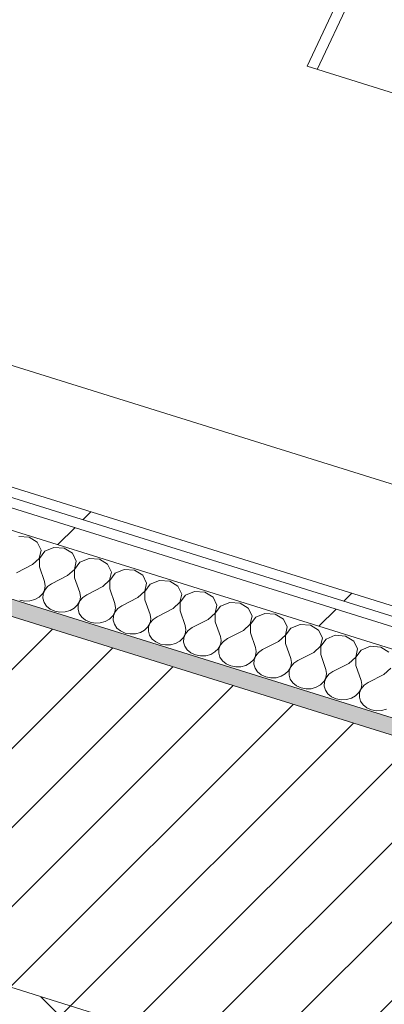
# Model space of a CAD drawing. Header units: millimetres. Extents: x -21126 to 28102, y -1237 to 9397.
# Tile 35 of 226: x -15401 to -15206, y 4228 to 4757. Entities that reach past the tile are written whole.
import ezdxf

# ---------------------------------------------------------------- set-up
doc = ezdxf.new("R2010")
doc.units = ezdxf.units.MM
doc.header["$MEASUREMENT"] = 0
doc.linetypes.add('Wipeout_Contour', pattern=[1000, 0, -1000])
for name, color, linetype in [('12_FAÇ_Façana', 7, 'Continuous'), ('Nuevo_08_E_Envans secs', 7, 'Continuous'), ('Nuevo_09_EI_Mobiliari general', 7, 'Continuous')]:
    doc.layers.add(name, color=color, linetype=linetype)
for name, color, linetype, lineweight, true_color in [('12_FAÇ_Façana_Pluma_Nº__174', 7, 'Continuous', 13, 0xe4ad2c), ('12_FAÇ_Façana_Pluma_Nº__176', 7, 'Continuous', 15, 0x93a0c6), ('Nuevo_08_E_Envans secs_Pluma_Nº__102', 7, 'Continuous', 5, 0xcccccc), ('Nuevo_08_E_Envans secs_Pluma_Nº__171', 171, 'Continuous', 13, 0xaaaaff), ('Nuevo_08_E_Envans secs_Pluma_Nº__177', 7, 'Continuous', 15, 0xf7e046)]:
    doc.layers.add(name, color=color, linetype=linetype, lineweight=lineweight, true_color=true_color)
for name, color, linetype, lineweight in [('12_FAÇ_Façana_Pluma_Nº__2', 8, 'Continuous', 5), ('12_FAÇ_Façana_Pluma_Nº__7', 7, 'Continuous', 5), ('Nuevo_08_E_Envans secs_Pluma_Nº__1', 7, 'Continuous', 5), ('Nuevo_09_EI_Mobiliari general_Pluma_Nº__1', 7, 'Continuous', 5)]:
    doc.layers.add(name, color=color, linetype=linetype, lineweight=lineweight)
pattern_1 = [(45, (0, 0), (-183.8478, 183.8478), [195, -65]), (45, (7e-14, 183.85), (-183.8478, 183.8478), [195, -65])]

# ---------------------------------------------------------------- blocks, each defined once
blk = doc.blocks.new('Elem Sección_26_1')
at = {"layer": '12_FAÇ_Façana_Pluma_Nº__174', "linetype": 'Continuous', "lineweight": 13, "true_color": 0xe4ad2c}
h = blk.add_hatch(dxfattribs=at)
h.set_pattern_fill('SATE_Aislamiento_0001', color=42, style=0, pattern_type=2)
h.set_pattern_definition([(45, (0, 0), (-21.213203, 21.213203), []), (135, (0, 0), (21.213203, 21.213203), [])])
h.paths.add_polyline_path([(-14547.3, 3968.72), (-17322.59, 4835.46), (-17390.91, 4689.92), (-14615.63, 3823.19)])
at = {"layer": '12_FAÇ_Façana_Pluma_Nº__176', "linetype": 'Continuous', "lineweight": 0, "true_color": 0x495063}
blk.add_hatch(color=251, dxfattribs=at).paths.add_polyline_path([(-14465.69, 4142.56), (-14461.89, 4150.64), (-17237.18, 5017.38), (-17240.97, 5009.29)])
at = {"layer": '12_FAÇ_Façana_Pluma_Nº__2', "linetype": 'Continuous', "lineweight": 5}
h = blk.add_hatch(dxfattribs=at)
h.set_pattern_fill('Ceramic_0001', color=8, style=0, pattern_type=2)
h.set_pattern_definition([(45, (0, 0), (-21.213203, 21.213203), [])])
h.paths.add_polyline_path([(-14547.3, 3968.72), (-14465.69, 4142.56), (-17240.97, 5009.29), (-17322.59, 4835.46)])
at = {"layer": '12_FAÇ_Façana_Pluma_Nº__7', "color": 7, "linetype": 'Continuous', "lineweight": 5}
for p, q in [((-17240.97, 5009.29), (-14465.69, 4142.56)), ((-17322.59, 4835.46), (-14547.3, 3968.72))]:
    blk.add_line(p, q, dxfattribs=at)
at = {"layer": '12_FAÇ_Façana_Pluma_Nº__7', "color": 7, "linetype": 'Continuous', "lineweight": 5, "flags": 128}
blk.add_lwpolyline([(-17237.18, 5017.38), (-16406.72, 4758.02), (-16337.35, 4736.36), (-14461.89, 4150.64)], dxfattribs=at)
blk = doc.blocks.new('*X86')
at = {"layer": 'Nuevo_08_E_Envans secs_Pluma_Nº__102', "color": 254, "linetype": 'Continuous', "lineweight": 5, "true_color": 0xcccccc}
for p, q in [((-15396.34, 4478.67), (-15401.84, 4479.07)), ((-15391.91, 4475.97), (-15396.34, 4478.67)), ((-15389.89, 4471.78), (-15391.91, 4475.97)), ((-15390.88, 4467.35), (-15389.89, 4471.78)), ((-15387.9, 4471.16), (-15390.8, 4467.32)), ((-15382.96, 4473.18), (-15387.9, 4471.16)), ((-15377.46, 4472.78), (-15382.96, 4473.18)), ((-15373.04, 4470.08), (-15377.46, 4472.78)), ((-15371.02, 4465.88), (-15373.04, 4470.08)), ((-15394.57, 4463.99), (-15403.12, 4459.6)), ((-15394.57, 4463.99), (-15390.88, 4467.35)), ((-15390.8, 4467.32), (-15390.79, 4462.82)), ((-15372, 4461.45), (-15371.02, 4465.88)), ((-15369.02, 4465.26), (-15371.92, 4461.43)), ((-15364.08, 4467.28), (-15369.02, 4465.26)), ((-15358.58, 4466.88), (-15364.08, 4467.28)), ((-15354.16, 4464.18), (-15358.58, 4466.88)), ((-15352.14, 4459.99), (-15354.16, 4464.18)), ((-15390.79, 4462.82), (-15388.02, 4454.89)), ((-15375.69, 4458.1), (-15372, 4461.45)), ((-15371.92, 4461.43), (-15371.92, 4456.92)), ((-15353.12, 4455.56), (-15352.14, 4459.99)), ((-15350.15, 4459.37), (-15353.05, 4455.53)), ((-15345.21, 4461.39), (-15350.15, 4459.37)), ((-15339.71, 4460.99), (-15345.21, 4461.39)), ((-15335.28, 4458.29), (-15339.71, 4460.99)), ((-15387.64, 4452.63), (-15388.02, 4454.89)), ((-15384.25, 4453.71), (-15386.38, 4452.24)), ((-15375.69, 4458.1), (-15384.25, 4453.71)), ((-15371.92, 4456.92), (-15369.15, 4448.99)), ((-15356.82, 4452.2), (-15353.12, 4455.56)), ((-15353.05, 4455.53), (-15353.04, 4451.03)), ((-15333.26, 4454.09), (-15335.28, 4458.29)), ((-15334.25, 4449.66), (-15333.26, 4454.09)), ((-15331.27, 4453.47), (-15334.17, 4449.64)), ((-15326.33, 4455.49), (-15331.27, 4453.47)), ((-15320.83, 4455.09), (-15326.33, 4455.49)), ((-15316.41, 4452.39), (-15320.83, 4455.09)), ((-15390.92, 4446.54), (-15389.14, 4448.3)), ((-15389.14, 4448.3), (-15388.02, 4450.38)), ((-15388.81, 4448.2), (-15388.93, 4445.92)), ((-15387.94, 4450.36), (-15388.81, 4448.2)), ((-15388.02, 4450.38), (-15387.64, 4452.63)), ((-15386.38, 4452.24), (-15387.94, 4450.36)), ((-15368.76, 4446.74), (-15369.15, 4448.99)), ((-15356.82, 4452.2), (-15365.37, 4447.81)), ((-15353.04, 4451.03), (-15350.27, 4443.1)), ((-15337.94, 4446.31), (-15334.25, 4449.66)), ((-15334.17, 4449.64), (-15334.17, 4445.13)), ((-15314.39, 4448.2), (-15316.41, 4452.39)), ((-15315.37, 4443.77), (-15314.39, 4448.2)), ((-15307.46, 4449.6), (-15312.39, 4447.58)), ((-15301.95, 4449.2), (-15307.46, 4449.6)), ((-15297.53, 4446.5), (-15301.95, 4449.2)), ((-15401.36, 4444.92), (-15398.64, 4444.41)), ((-15398.64, 4444.41), (-15395.86, 4444.52)), ((-15395.86, 4444.52), (-15393.21, 4445.25)), ((-15393.21, 4445.25), (-15390.92, 4446.54)), ((-15388.93, 4445.92), (-15388.27, 4443.71)), ((-15388.27, 4443.71), (-15386.9, 4441.73)), ((-15370.26, 4442.4), (-15369.14, 4444.49)), ((-15369.07, 4444.46), (-15369.94, 4442.3)), ((-15369.14, 4444.49), (-15368.76, 4446.74)), ((-15367.5, 4446.35), (-15369.07, 4444.46)), ((-15365.37, 4447.81), (-15367.5, 4446.35)), ((-15349.88, 4440.84), (-15350.27, 4443.1)), ((-15337.94, 4446.31), (-15346.5, 4441.92)), ((-15334.17, 4445.13), (-15331.39, 4437.2)), ((-15319.06, 4440.41), (-15315.37, 4443.77)), ((-15312.39, 4447.58), (-15315.29, 4443.74)), ((-15315.29, 4443.74), (-15315.29, 4439.24)), ((-15295.51, 4442.3), (-15297.53, 4446.5)), ((-15288.58, 4443.7), (-15293.52, 4441.68)), ((-15283.08, 4443.3), (-15288.58, 4443.7)), ((-15278.66, 4440.6), (-15283.08, 4443.3)), ((-15386.9, 4441.73), (-15384.92, 4440.13)), ((-15384.92, 4440.13), (-15382.48, 4439.03)), ((-15382.48, 4439.03), (-15379.77, 4438.52)), ((-15379.77, 4438.52), (-15376.98, 4438.63)), ((-15376.98, 4438.63), (-15374.34, 4439.36)), ((-15374.34, 4439.36), (-15372.04, 4440.65)), ((-15372.04, 4440.65), (-15370.26, 4442.4)), ((-15369.94, 4442.3), (-15370.05, 4440.03)), ((-15370.05, 4440.03), (-15369.4, 4437.82)), ((-15369.4, 4437.82), (-15368.03, 4435.83)), ((-15351.39, 4436.51), (-15350.27, 4438.59)), ((-15350.19, 4438.57), (-15351.06, 4436.4)), ((-15350.27, 4438.59), (-15349.88, 4440.84)), ((-15348.63, 4440.45), (-15350.19, 4438.57)), ((-15346.5, 4441.92), (-15348.63, 4440.45)), ((-15319.06, 4440.41), (-15327.62, 4436.02)), ((-15315.29, 4439.24), (-15312.52, 4431.31)), ((-15300.19, 4434.52), (-15296.49, 4437.87)), ((-15296.49, 4437.87), (-15295.51, 4442.3)), ((-15293.52, 4441.68), (-15296.42, 4437.85)), ((-15296.42, 4437.85), (-15296.41, 4433.34)), ((-15276.64, 4436.41), (-15278.66, 4440.6)), ((-15269.7, 4437.81), (-15274.64, 4435.79)), ((-15264.2, 4437.41), (-15269.7, 4437.81)), ((-15259.78, 4434.71), (-15264.2, 4437.41)), ((-15368.03, 4435.83), (-15366.05, 4434.23)), ((-15366.05, 4434.23), (-15363.61, 4433.13)), ((-15363.61, 4433.13), (-15360.89, 4432.62)), ((-15360.89, 4432.62), (-15358.1, 4432.73)), ((-15358.1, 4432.73), (-15355.46, 4433.46)), ((-15355.46, 4433.46), (-15353.17, 4434.75)), ((-15353.17, 4434.75), (-15351.39, 4436.51)), ((-15351.06, 4436.4), (-15351.17, 4434.13)), ((-15351.17, 4434.13), (-15350.52, 4431.92)), ((-15332.51, 4430.61), (-15331.39, 4432.7)), ((-15331.31, 4432.67), (-15332.18, 4430.51)), ((-15331.01, 4434.95), (-15331.39, 4437.2)), ((-15331.39, 4432.7), (-15331.01, 4434.95)), ((-15329.75, 4434.56), (-15331.31, 4432.67)), ((-15327.62, 4436.02), (-15329.75, 4434.56)), ((-15300.19, 4434.52), (-15308.74, 4430.13)), ((-15296.41, 4433.34), (-15293.64, 4425.41)), ((-15277.62, 4431.97), (-15276.64, 4436.41)), ((-15274.64, 4435.79), (-15277.54, 4431.95)), ((-15257.76, 4430.51), (-15259.78, 4434.71)), ((-15350.52, 4431.92), (-15349.15, 4429.94)), ((-15349.15, 4429.94), (-15347.17, 4428.34)), ((-15347.17, 4428.34), (-15344.73, 4427.24)), ((-15344.73, 4427.24), (-15342.01, 4426.73)), ((-15342.01, 4426.73), (-15339.23, 4426.84)), ((-15339.23, 4426.84), (-15336.59, 4427.57)), ((-15336.59, 4427.57), (-15334.29, 4428.86)), ((-15334.29, 4428.86), (-15332.51, 4430.61)), ((-15332.18, 4430.51), (-15332.3, 4428.24)), ((-15332.3, 4428.24), (-15331.64, 4426.03)), ((-15312.13, 4429.05), (-15312.52, 4431.31)), ((-15312.51, 4426.8), (-15312.13, 4429.05)), ((-15310.88, 4428.66), (-15312.44, 4426.78)), ((-15308.74, 4430.13), (-15310.88, 4428.66)), ((-15281.31, 4428.62), (-15289.87, 4424.23)), ((-15281.31, 4428.62), (-15277.62, 4431.97)), ((-15277.54, 4431.95), (-15277.54, 4427.44)), ((-15277.54, 4427.44), (-15274.77, 4419.52)), ((-15258.74, 4426.08), (-15257.76, 4430.51)), ((-15255.77, 4429.89), (-15258.67, 4426.06)), ((-15250.83, 4431.91), (-15255.77, 4429.89)), ((-15245.33, 4431.51), (-15250.83, 4431.91)), ((-15240.9, 4428.81), (-15245.33, 4431.51)), ((-15238.88, 4424.62), (-15240.9, 4428.81)), ((-15331.64, 4426.03), (-15330.28, 4424.04)), ((-15330.28, 4424.04), (-15328.3, 4422.44)), ((-15328.3, 4422.44), (-15325.85, 4421.34)), ((-15320.35, 4420.94), (-15317.71, 4421.67)), ((-15317.71, 4421.67), (-15315.41, 4422.96)), ((-15315.41, 4422.96), (-15313.64, 4424.72)), ((-15313.64, 4424.72), (-15312.51, 4426.8)), ((-15313.31, 4424.61), (-15313.42, 4422.34)), ((-15313.42, 4422.34), (-15312.77, 4420.13)), ((-15312.44, 4426.78), (-15313.31, 4424.61)), ((-15293.26, 4423.16), (-15293.64, 4425.41)), ((-15293.64, 4420.9), (-15293.26, 4423.16)), ((-15292, 4422.77), (-15293.56, 4420.88)), ((-15289.87, 4424.23), (-15292, 4422.77)), ((-15262.44, 4422.73), (-15270.99, 4418.34)), ((-15262.44, 4422.73), (-15258.74, 4426.08)), ((-15258.67, 4426.06), (-15258.66, 4421.55)), ((-15258.66, 4421.55), (-15255.89, 4413.62)), ((-15239.87, 4420.18), (-15238.88, 4424.62)), ((-15236.89, 4424), (-15239.79, 4420.16)), ((-15231.95, 4426.02), (-15236.89, 4424)), ((-15226.45, 4425.62), (-15231.95, 4426.02)), ((-15222.03, 4422.92), (-15226.45, 4425.62)), ((-15220.01, 4418.72), (-15222.03, 4422.92)), ((-15325.85, 4421.34), (-15323.14, 4420.83)), ((-15323.14, 4420.83), (-15320.35, 4420.94)), ((-15312.77, 4420.13), (-15311.4, 4418.15)), ((-15311.4, 4418.15), (-15309.42, 4416.55)), ((-15309.42, 4416.55), (-15306.98, 4415.45)), ((-15298.83, 4415.78), (-15296.54, 4417.07)), ((-15296.54, 4417.07), (-15294.76, 4418.82)), ((-15294.76, 4418.82), (-15293.64, 4420.9)), ((-15294.43, 4418.72), (-15294.54, 4416.45)), ((-15294.54, 4416.45), (-15293.89, 4414.24)), ((-15293.56, 4420.88), (-15294.43, 4418.72)), ((-15274.38, 4417.26), (-15274.77, 4419.52)), ((-15274.76, 4415.01), (-15274.38, 4417.26)), ((-15273.12, 4416.87), (-15274.69, 4414.99)), ((-15270.99, 4418.34), (-15273.12, 4416.87)), ((-15243.56, 4416.83), (-15252.12, 4412.44)), ((-15243.56, 4416.83), (-15239.87, 4420.18)), ((-15239.79, 4420.16), (-15239.78, 4415.65)), ((-15220.99, 4414.29), (-15220.01, 4418.72)), ((-15218.01, 4418.1), (-15220.91, 4414.27)), ((-15213.08, 4420.12), (-15218.01, 4418.1)), ((-15207.57, 4419.72), (-15213.08, 4420.12)), ((-15203.15, 4417.02), (-15207.57, 4419.72)), ((-15306.98, 4415.45), (-15304.26, 4414.94)), ((-15304.26, 4414.94), (-15301.48, 4415.05)), ((-15301.48, 4415.05), (-15298.83, 4415.78)), ((-15293.89, 4414.24), (-15292.52, 4412.25)), ((-15292.52, 4412.25), (-15290.54, 4410.65)), ((-15279.96, 4409.88), (-15277.66, 4411.17)), ((-15277.66, 4411.17), (-15275.88, 4412.93)), ((-15275.88, 4412.93), (-15274.76, 4415.01)), ((-15275.56, 4412.82), (-15275.67, 4410.55)), ((-15274.69, 4414.99), (-15275.56, 4412.82)), ((-15255.5, 4411.37), (-15255.89, 4413.62)), ((-15255.89, 4409.11), (-15255.5, 4411.37)), ((-15254.25, 4410.98), (-15255.81, 4409.09)), ((-15252.12, 4412.44), (-15254.25, 4410.98)), ((-15239.78, 4415.65), (-15237.01, 4407.73)), ((-15224.68, 4410.94), (-15220.99, 4414.29)), ((-15220.91, 4414.27), (-15220.91, 4409.76)), ((-15290.54, 4410.65), (-15288.1, 4409.55)), ((-15288.1, 4409.55), (-15285.38, 4409.04)), ((-15285.38, 4409.04), (-15282.6, 4409.15)), ((-15282.6, 4409.15), (-15279.96, 4409.88)), ((-15275.67, 4410.55), (-15275.02, 4408.34)), ((-15275.02, 4408.34), (-15273.65, 4406.36)), ((-15273.65, 4406.36), (-15271.67, 4404.76)), ((-15258.79, 4405.28), (-15257.01, 4407.03)), ((-15257.01, 4407.03), (-15255.89, 4409.11)), ((-15256.68, 4406.93), (-15256.79, 4404.66)), ((-15255.81, 4409.09), (-15256.68, 4406.93)), ((-15236.63, 4405.47), (-15237.01, 4407.73)), ((-15233.24, 4406.55), (-15235.37, 4405.08)), ((-15224.68, 4410.94), (-15233.24, 4406.55)), ((-15220.91, 4409.76), (-15218.14, 4401.83)), ((-15205.81, 4405.04), (-15202.11, 4408.39)), ((-15271.67, 4404.76), (-15269.23, 4403.66)), ((-15269.23, 4403.66), (-15266.51, 4403.15)), ((-15266.51, 4403.15), (-15263.72, 4403.26)), ((-15263.72, 4403.26), (-15261.08, 4403.99)), ((-15261.08, 4403.99), (-15258.79, 4405.28)), ((-15256.79, 4404.66), (-15256.14, 4402.44)), ((-15256.14, 4402.44), (-15254.77, 4400.46)), ((-15254.77, 4400.46), (-15252.79, 4398.86)), ((-15239.91, 4399.38), (-15238.13, 4401.14)), ((-15238.13, 4401.14), (-15237.01, 4403.22)), ((-15237.8, 4401.03), (-15237.92, 4398.76)), ((-15236.93, 4403.2), (-15237.8, 4401.03)), ((-15237.01, 4403.22), (-15236.63, 4405.47)), ((-15235.37, 4405.08), (-15236.93, 4403.2)), ((-15217.75, 4399.58), (-15218.14, 4401.83)), ((-15214.36, 4400.65), (-15216.5, 4399.19)), ((-15205.81, 4405.04), (-15214.36, 4400.65)), ((-15252.79, 4398.86), (-15250.35, 4397.76)), ((-15250.35, 4397.76), (-15247.63, 4397.25)), ((-15247.63, 4397.25), (-15244.85, 4397.36)), ((-15244.85, 4397.36), (-15242.21, 4398.09)), ((-15242.21, 4398.09), (-15239.91, 4399.38)), ((-15237.92, 4398.76), (-15237.26, 4396.55)), ((-15237.26, 4396.55), (-15235.89, 4394.57)), ((-15221.03, 4393.49), (-15219.26, 4395.24)), ((-15219.26, 4395.24), (-15218.13, 4397.32)), ((-15218.93, 4395.14), (-15219.04, 4392.87)), ((-15218.06, 4397.3), (-15218.93, 4395.14)), ((-15218.13, 4397.32), (-15217.75, 4399.58)), ((-15216.5, 4399.19), (-15218.06, 4397.3)), ((-15235.89, 4394.57), (-15233.91, 4392.97)), ((-15233.91, 4392.97), (-15231.47, 4391.87)), ((-15231.47, 4391.87), (-15228.76, 4391.36)), ((-15228.76, 4391.36), (-15225.97, 4391.47)), ((-15225.97, 4391.47), (-15223.33, 4392.2)), ((-15223.33, 4392.2), (-15221.03, 4393.49)), ((-15219.04, 4392.87), (-15218.39, 4390.65)), ((-15218.39, 4390.65), (-15217.02, 4388.67)), ((-15217.02, 4388.67), (-15215.04, 4387.07)), ((-15215.04, 4387.07), (-15212.6, 4385.97)), ((-15212.6, 4385.97), (-15209.88, 4385.46)), ((-15209.88, 4385.46), (-15207.1, 4385.57)), ((-15207.1, 4385.57), (-15204.45, 4386.3))]:
    blk.add_line(p, q, dxfattribs=at)
blk = doc.blocks.new('Elem Sección_70_1')
at = {"layer": 'Nuevo_08_E_Envans secs', "lineweight": 0}
blk.add_blockref('*X86', (0, 0), dxfattribs=at)
at = {"color": 254, "linetype": 'Wipeout_Contour', "lineweight": 0, "ltscale": 63998.194348}
blk.add_wipeout([(-14437.22, 4203.2), (-16275.02, 4777.15), (-16277.3, 4772.3), (-14439.49, 4198.34)], dxfattribs=at).dxf.layer = 'Nuevo_08_E_Envans secs'
at = {"layer": 'Nuevo_08_E_Envans secs_Pluma_Nº__171', "linetype": 'Continuous', "lineweight": 13, "true_color": 0xaaaaff}
h = blk.add_hatch(dxfattribs=at)
h.set_pattern_fill('Panellat_HPL_0001', color=161, style=0, pattern_type=2)
h.set_pattern_definition(pattern_1)
h.paths.add_polyline_path([(-14437.22, 4203.2), (-16275.02, 4777.15), (-16277.3, 4772.3), (-14439.49, 4198.34)])
at = {"color": 254, "linetype": 'Wipeout_Contour', "lineweight": 0, "ltscale": 64031.667384}
blk.add_wipeout([(-16291.47, 4771.16), (-16296.4, 4760.65), (-14446.71, 4182.98), (-14441.77, 4193.49)], dxfattribs=at).dxf.layer = 'Nuevo_08_E_Envans secs'
at = {"layer": 'Nuevo_08_E_Envans secs_Pluma_Nº__177', "linetype": 'Continuous', "lineweight": 15, "true_color": 0xf7e046}
h = blk.add_hatch(dxfattribs=at)
h.set_pattern_fill('Panellat_HPL_0001', color=53, style=0, pattern_type=2)
h.set_pattern_definition(pattern_1)
h.paths.add_polyline_path([(-16291.47, 4771.16), (-16296.4, 4760.65), (-14446.71, 4182.98), (-14441.77, 4193.49)])
at = {"layer": 'Nuevo_08_E_Envans secs_Pluma_Nº__1', "color": 7, "linetype": 'Continuous', "lineweight": 5}
blk.add_line((-16275.02, 4777.15), (-14437.22, 4203.2), dxfattribs=at)
at = {"layer": 'Nuevo_08_E_Envans secs_Pluma_Nº__1', "color": 7, "linetype": 'Continuous', "lineweight": 5, "flags": 128}
for points in [[(-16291.47, 4771.16), (-16285.52, 4769.31), (-14441.77, 4193.49)], [(-16283.24, 4774.16), (-16277.3, 4772.3), (-14439.49, 4198.34)], [(-16322.17, 4768.7), (-16309.28, 4764.67), (-16296.4, 4760.65), (-14446.71, 4182.98)]]:
    blk.add_lwpolyline(points, dxfattribs=at)
blk = doc.blocks.new('Elem Sección_81_1')
at = {"layer": 'Nuevo_09_EI_Mobiliari general_Pluma_Nº__1', "color": 7, "linetype": 'Continuous', "lineweight": 5}
for p, q in [((-15247.07, 4731.71), (-14512.99, 6295.27)), ((-15241.67, 4730.02), (-14512.99, 6282.07)), ((-11779.99, 3648.92), (-15247.07, 4731.71))]:
    blk.add_line(p, q, dxfattribs=at)
blk = doc.blocks.new('Elem Sección_82_1')
at = {"layer": 'Nuevo_09_EI_Mobiliari general_Pluma_Nº__1', "color": 7, "linetype": 'Continuous', "lineweight": 5}
blk.add_line((-14323.34, 4232.91), (-15863.84, 4714.01), dxfattribs=at)

msp = doc.modelspace()

# ---------------------------------------------------------------- block references
at = {"layer": '12_FAÇ_Façana', "lineweight": 0}
msp.add_blockref('Elem Sección_26_1', (0, 0), dxfattribs=at)

# ---------------------------------------------------------------- next in the draw order: block references
at = {"layer": 'Nuevo_08_E_Envans secs', "lineweight": 0}
msp.add_blockref('Elem Sección_70_1', (0, 0), dxfattribs=at)

# ---------------------------------------------------------------- next in the draw order: block references
at = {"layer": 'Nuevo_09_EI_Mobiliari general', "lineweight": 0}
for name in ['Elem Sección_82_1', 'Elem Sección_81_1']:
    msp.add_blockref(name, (0, 0), dxfattribs=at)

doc.saveas('drawing.dxf')
